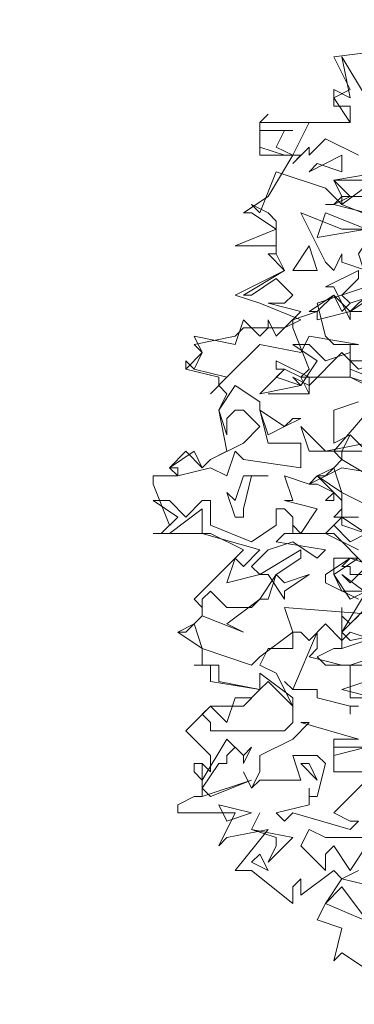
# Model space of a CAD drawing. Header units: millimetres. Extents: x 4234 to 4704, y 1542 to 2004.
# Tile 168 of 256: x 4324.49 to 4328.54, y 1930.15 to 1942.07. Entities that reach past the tile are written whole.
import ezdxf

# ---------------------------------------------------------------- set-up
doc = ezdxf.new("R2010")
doc.units = ezdxf.units.MM
doc.layers.add('BOD', color=40, linetype='Continuous')
doc.layers.add('DIMENSIONS', color=7, linetype='Continuous')

# ---------------------------------------------------------------- blocks, each defined once
blk = doc.blocks.new('A$Cf9015526')
at = {"color": 116, "lineweight": 0, "true_color": 0x136734}
for points in [[(0.5996, 1.2658), (0.4664, 1.2658), (0.4441, 1.288), (0.4886, 1.3102), (0.5108, 1.3102), (0.5108, 1.3991), (0.533, 1.3768), (0.5552, 1.3991)], [(0.5552, 1.4435), (0.4664, 1.4879), (0.4664, 1.5101), (0.533, 1.5545), (0.5552, 1.5545)], [(0.5552, 1.6655), (0.4886, 1.6655), (0.5108, 1.6877), (0.5108, 1.71), (0.4441, 1.7766), (0.4886, 1.7988), (0.5108, 1.821), (0.4886, 1.8432), (0.6218, 1.9986), (0.533, 2.0431), (0.3997, 2.0431), (0.4219, 2.0653), (0.3775, 2.1763), (0.3775, 2.1985), (0.4441, 2.2207), (0.4219, 2.2207), (0.4886, 2.2651), (0.5108, 2.2207), (0.533, 2.2429), (0.5996, 2.2651)], [(0.5774, 2.4872), (0.4886, 2.5094), (0.4664, 2.5094), (0.4886, 2.5094), (0.5108, 2.5316), (0.4886, 2.576), (0.6218, 2.5982)], [(0.5774, 0.4441), (0.5108, 0.4886), (0.4886, 0.4664), (0.5108, 0.5552), (0.4441, 0.5774), (0.4664, 0.6218), (0.5108, 0.6884), (0.4886, 0.7106), (0.3997, 0.644), (0.3997, 0.6662), (0.3997, 0.6884), (0.3775, 0.6662), (0.3775, 0.6218), (0.2665, 0.7106), (0.2221, 0.7106), (0.3109, 0.8217), (0.1999, 0.7995), (0.1777, 0.7773), (0.2221, 0.8661), (0.0666, 0.8661), (0.0666, 0.8883), (0.111, 0.9105), (0.1332, 0.9105), (0.1332, 0.9993), (0.1554, 0.9771), (0.1554, 0.9993), (0.1554, 1.0215), (0.0888, 1.0882), (0.1554, 1.1548), (0.2443, 1.1548), (0.2887, 1.1992), (0.1554, 1.2214), (0.1554, 1.2658), (0.111, 1.2658), (0.1332, 1.2658), (0.1332, 1.3102), (0.0666, 1.3546), (0.111, 1.3768), (0.1332, 1.3991), (0.1332, 1.4213), (0.111, 1.4435), (0.2443, 1.5767), (0.1554, 1.6211), (0, 1.6211), (0.0222, 1.6211), (0.0444, 1.6433), (0, 1.7544), (0, 1.7766), (0.0666, 1.7766), (0.0444, 1.7988), (0.0888, 1.8432), (0.1332, 1.7988), (0.1554, 1.821), (0.1999, 1.8432), (0.1777, 1.9542), (0.1999, 1.9986), (0.1777, 2.0209), (0.1777, 2.0431), (0.0888, 2.0653), (0.0888, 2.0875), (0.0888, 2.0653), (0.1332, 2.1097), (0.111, 2.1319), (0.2221, 2.1541), (0.2443, 2.1763), (0.3553, 2.1763), (0.3997, 2.1985), (0.2887, 2.2429), (0.2221, 2.2651), (0.3553, 2.3318), (0.3109, 2.3762), (0.3331, 2.3762), (0.3331, 2.3984), (0.2221, 2.3984), (0.3331, 2.4428), (0.2665, 2.4872), (0.2443, 2.4872), (0.3109, 2.5316), (0.3775, 2.6427), (0.2887, 2.6427), (0.2887, 2.7315), (0.533, 2.7315), (0.4886, 2.7981), (0.533, 2.8203), (0.4886, 2.9091), (0.6662, 2.9314)], [(0.5774, 2.4872), (0.4886, 2.5094), (0.4664, 2.5094), (0.4886, 2.5094), (0.533, 2.5316), (0.4886, 2.576), (0.5996, 2.576)], [(0.5552, 2.6427), (0.4664, 2.6871), (0.4219, 2.6427), (0.4219, 2.6649), (0.3775, 2.6205), (0.3997, 2.6427), (0.3553, 2.6427), (0.2887, 2.6649), (0.2887, 2.7315), (0.3109, 2.7537), (0.2887, 2.7315), (0.2887, 2.7093), (0.3775, 2.7093), (0.3553, 2.7093), (0.3331, 2.6649), (0.3775, 2.6427), (0.4219, 2.7315), (0.533, 2.7315), (0.533, 2.7537), (0.533, 2.7759), (0.4886, 2.7759), (0.4886, 2.8203), (0.533, 2.7981), (0.5108, 2.9091), (0.5774, 2.7981)], [(0.5996, 0.9771), (0.4886, 0.8661), (0.533, 0.8439), (0.5552, 0.8439), (0.533, 0.8217), (0.3775, 0.8661), (0.3553, 0.8439), (0.3331, 0.8661), (0.4219, 0.8883), (0.4219, 0.9105), (0.4219, 0.9327), (0.4219, 0.9105), (0.4441, 0.9105), (0.4664, 0.9993), (0.4441, 1.0215), (0.3775, 1.0215), (0.3997, 0.9549), (0.2887, 0.9549), (0.2665, 0.9327), (0.2443, 0.9771), (0.2665, 0.9327), (0.2887, 0.9771), (0.2887, 1.0215), (0.3775, 1.0659), (0.4219, 1.1104), (0.3997, 1.1104), (0.5552, 1.0659)], [(0.5552, 1.1548), (0.533, 1.1548), (0.533, 1.1326), (0.533, 1.1548), (0.4441, 1.177), (0.4441, 1.1992), (0.3775, 1.1992), (0.3553, 1.2214), (0.3775, 1.1992), (0.4441, 1.3546), (0.4441, 1.3324), (0.4441, 1.3102), (0.4219, 1.288), (0.5108, 1.2658), (0.533, 1.2658), (0.5996, 1.288)], [(0.5552, 1.2658), (0.533, 1.2658), (0.533, 1.2436), (0.533, 1.177), (0.644, 1.177)], [(0.5552, 1.0659), (0.4886, 1.0659), (0.4886, 0.9771), (0.6884, 0.9771)], [(0.6884, 2.5316), (0.5108, 2.5316), (0.5108, 2.5094), (0.6218, 2.465)], [(0.5774, 2.4428), (0.5108, 2.4428), (0.3997, 2.4872), (0.4664, 2.354), (0.4886, 2.3318), (0.5108, 2.3762), (0.5108, 2.354), (0.5774, 2.3318)], [(0.5774, 2.2873), (0.4441, 2.2429), (0.4664, 2.1541), (0.4886, 2.1319), (0.5552, 2.1319)], [(0.5552, 2.1319), (0.4219, 2.1541), (0.3997, 2.1097), (0.2887, 2.1319), (0.1999, 2.0431), (0.1554, 1.9986), (0.1999, 2.0431), (0.111, 2.0653), (0.0888, 2.0875), (0.111, 2.0653), (0.1332, 2.1097), (0.111, 2.1541), (0.2221, 2.1319), (0.2443, 2.1985), (0.2887, 2.1541), (0.3109, 2.1763), (0.3109, 2.1985), (0.3331, 2.1541), (0.3997, 2.2207), (0.3109, 2.2429), (0.3553, 2.2429), (0.3775, 2.2651), (0.3331, 2.3095), (0.2665, 2.2651), (0.2443, 2.2651), (0.3553, 2.3318), (0.3331, 2.3762), (0.3331, 2.3984), (0.3331, 2.465), (0.3109, 2.4872), (0.2665, 2.5094), (0.2887, 2.4872), (0.3331, 2.5982), (0.4664, 2.5538), (0.5108, 2.5094), (0.5996, 2.576)], [(0.6662, 1.9986), (0.533, 2.0431), (0.533, 2.0875), (0.5108, 2.1097), (0.4219, 2.0209), (0.3775, 2.0431), (0.3997, 2.0209), (0.4441, 2.0875), (0.3775, 2.1319), (0.4219, 2.1319), (0.4664, 2.0875), (0.533, 2.1097), (0.533, 2.1319), (0.533, 2.0653), (0.644, 2.0209)], [(0.3109, 1.9986), (0.4219, 1.9986), (0.3109, 1.9986)], [(0.5774, 1.6211), (0.5108, 1.6655), (0.4664, 1.6211), (0.5552, 1.5767)], [(0.5996, 1.4435), (0.5108, 1.5101), (0.533, 1.4879), (0.5774, 1.5323), (0.4886, 1.6211), (0.3775, 1.6211), (0.3775, 1.6433), (0.3997, 1.6211), (0.4441, 1.6877), (0.3553, 1.71), (0.3775, 1.71), (0.3553, 1.7766), (0.4219, 1.7544), (0.5108, 1.7988), (0.644, 1.7766)], [(0.5774, 1.8432), (0.533, 1.8876), (0.4886, 1.8654), (0.4886, 1.9542), (0.5552, 1.9764)], [(0.7328, 1.5101), (0.533, 1.5101), (0.533, 1.5323), (0.5108, 1.5323), (0.533, 1.5545), (0.5996, 1.5323)], [(0.5552, 1.6655), (0.5108, 1.6655), (0.5108, 1.6877), (0.5108, 1.7322), (0.4441, 1.7766), (0.4664, 1.7766), (0.4886, 1.7988), (0.5108, 1.7322), (0.644, 1.6655)], [(0.5996, 1.3324), (0.533, 1.3546), (0.5108, 1.3324), (0.4664, 1.3768), (0.4219, 1.3324), (0.3997, 1.3546), (0.3775, 1.3546), (0.3775, 1.3324), (0.3775, 1.3102), (0.3109, 1.3102), (0.2887, 1.2658), (0.3331, 1.2436), (0.3775, 1.1548), (0.3775, 1.1326), (0.3775, 1.1104), (0.3553, 1.0882), (0.1554, 1.0882), (0.1554, 1.1104), (0.1332, 1.1326), (0.1554, 1.1548), (0.1999, 1.1104), (0.2221, 1.177), (0.2665, 1.177), (0.2887, 1.1992), (0.1777, 1.2214), (0.1777, 1.2658), (0.111, 1.2658), (0.1332, 1.2658), (0.1332, 1.3102), (0.0666, 1.3546), (0.0888, 1.3546), (0.111, 1.3768), (0.1332, 1.3102), (0.2665, 1.2658), (0.2887, 1.288), (0.3775, 1.3546), (0.3553, 1.4213), (0.644, 1.3991)], [(0.5996, 0.6662), (0.5108, 0.6884), (0.5552, 0.7106)]]:
    blk.add_lwpolyline(points, dxfattribs=at)
for points in [[(0.4441, 2.6205), (0.4219, 2.5982), (0.5108, 2.6427), (0.5108, 2.5982)], [(0.4441, 2.4206), (0.4664, 2.4872), (0.5774, 2.4428)], [(0.6662, 2.3984), (0.7106, 2.2873), (0.7773, 2.2873), (0.7773, 2.2207), (0.644, 2.2429), (0.6218, 2.2651), (0.5774, 2.2207), (0.533, 2.2207), (0.4441, 2.1985), (0.4441, 2.2207), (0.4886, 2.2651), (0.533, 2.2207), (0.5552, 2.2429), (0.644, 2.3095), (0.6662, 2.3318), (0.644, 2.3762), (0.5996, 2.3762), (0.5774, 2.354), (0.5774, 2.3095), (0.5552, 2.3762), (0.5996, 2.4428)], [(0.3775, 2.3318), (0.4219, 2.3984), (0.4441, 2.3318)], [(0.5108, 2.2651), (0.533, 2.2429), (0.5996, 2.2651), (0.533, 2.2207), (0.533, 2.1985), (0.4886, 2.2873), (0.4664, 2.2873), (0.5552, 2.3318), (0.5552, 2.3095)], [(0.4219, 1.9986), (0.3997, 2.0431), (0.3553, 2.0653), (0.3331, 2.0653), (0.3331, 2.0875), (0.4219, 2.0431)], [(0.5552, 2.0653), (0.533, 2.0875), (0.6218, 2.0875)], [(0.3997, 2.0209), (0.2887, 1.9986), (0.3553, 2.0653), (0.3331, 2.0431)], [(0.2887, 1.9542), (0.3109, 1.8654), (0.3997, 1.8654), (0.3997, 1.7988), (0.2443, 1.821), (0.2221, 1.8432), (0.1999, 1.7766), (0.1554, 1.7988), (0.0666, 1.7766), (0.0666, 1.7988), (0.0444, 1.7988), (0.111, 1.8432), (0.1332, 1.7988), (0.1554, 1.821), (0.2443, 1.8654), (0.2887, 1.9098), (0.2443, 1.9542), (0.2221, 1.9542), (0.1999, 1.932), (0.1999, 1.8876), (0.1777, 1.9542), (0.2221, 2.0209), (0.2887, 1.9764)], [(0.3775, 1.932), (0.3997, 1.932), (0.3553, 1.9098), (0.3109, 1.8876), (0.2887, 1.9542), (0.3553, 1.9098)], [(0.5774, 1.8654), (0.5996, 1.8654), (0.5996, 1.8432), (0.4219, 1.8432), (0.3997, 1.9098), (0.4664, 1.8432)], [(0.5996, 1.7988), (0.6218, 1.7544), (0.5108, 1.821), (0.5108, 1.8432), (0.533, 1.8876), (0.5996, 1.821), (0.644, 1.821), (0.6662, 1.8654), (0.7106, 1.8654), (0.7328, 1.9098), (0.6884, 1.8432)], [(0.2665, 1.7766), (0.2443, 1.6877), (0.2443, 1.6655), (0.2221, 1.6655), (0.1999, 1.7322), (0.2221, 1.71), (0.2443, 1.7766), (0.3109, 1.7766)], [(0.4886, 1.71), (0.4664, 1.71), (0.4886, 1.7322), (0.4441, 1.7544), (0.4219, 1.7544), (0.4441, 1.7766), (0.4886, 1.7322)], [(0.0888, 1.6655), (0.1332, 1.71), (0.1554, 1.71), (0.1554, 1.6433), (0.2665, 1.5989), (0.3331, 1.6433), (0.3331, 1.6877), (0.3553, 1.6877), (0.3775, 1.6655), (0.3775, 1.6211), (0.3553, 1.6211), (0.3331, 1.5989), (0.4664, 1.5767), (0.4441, 1.5545), (0.3775, 1.5989), (0.3109, 1.5767), (0.2665, 1.5323), (0.2887, 1.5101), (0.1999, 1.4879), (0.2221, 1.5545), (0.2443, 1.5323), (0.2887, 1.5767), (0.1332, 1.6211), (0.1332, 1.6655), (0.1332, 1.6877), (0.0444, 1.6211), (0, 1.6211), (0.0222, 1.6211), (0.0666, 1.6655), (0, 1.71), (0.0444, 1.71)], [(0.5774, 1.6211), (0.533, 1.5989), (0.4886, 1.6433), (0.5108, 1.6655), (0.5108, 1.6433)], [(0.3331, 1.5101), (0.3553, 1.4879), (0.4219, 1.5101), (0.3553, 1.4657), (0.3553, 1.4435), (0.3109, 1.5101), (0.2887, 1.5101), (0.3997, 1.5767), (0.3997, 1.5545)], [(0.4886, 1.5101), (0.5108, 1.4657), (0.5774, 1.4657), (0.533, 1.4435), (0.4886, 1.5101), (0.4886, 1.5545), (0.5552, 1.5545)], [(0.1999, 1.3768), (0.2443, 1.3546), (0.1332, 1.3991), (0.1332, 1.4213), (0.1332, 1.4435), (0.1554, 1.4657), (0.1999, 1.4213), (0.2665, 1.4213), (0.2887, 1.4435), (0.3109, 1.4435), (0.3331, 1.5101), (0.2887, 1.4435)], [(0.644, 1.4435), (0.6218, 1.4213), (0.6218, 1.4435), (0.5996, 1.4435), (0.5996, 1.3991), (0.5774, 1.4213), (0.5108, 1.3546), (0.533, 1.3324), (0.644, 1.3546), (0.5108, 1.3102), (0.5108, 1.4213), (0.5108, 1.3991), (0.5108, 1.3768), (0.5108, 1.3546), (0.5774, 1.4657), (0.6218, 1.4435)], [(0.5108, 1.1992), (0.644, 1.2436), (0.6662, 1.288), (0.5996, 1.177)], [(0.3775, 1.1548), (0.3553, 1.177), (0.3109, 1.2214), (0.2887, 1.1992), (0.2887, 1.2436), (0.3775, 1.177)], [(0.755, 1.0437), (0.6662, 1.1104), (0.5996, 1.0659), (0.5774, 1.0437), (0.5774, 1.0215), (0.5774, 1.0437), (0.4886, 1.0215), (0.4886, 1.0437), (0.5774, 1.0437), (0.5774, 1.0659), (0.6218, 1.1326), (0.9105, 1.1104)], [(0.2665, 1.0437), (0.2443, 0.9993), (0.2443, 1.0215), (0.2221, 1.0437), (0.1999, 1.0215), (0.1999, 0.9993), (0.1777, 0.9993), (0.1332, 0.9327), (0.1554, 0.9105), (0.2665, 0.9549), (0.1332, 0.9105), (0.1332, 0.9993), (0.111, 0.9993), (0.111, 0.9771), (0.1332, 0.9549), (0.1999, 1.0659), (0.2443, 1.0215)], [(0.4441, 0.9549), (0.3997, 0.9993), (0.4219, 0.9993)], [(0.1999, 0.8439), (0.1777, 0.8883), (0.2665, 0.8661)], [(0.3775, 0.7995), (0.3109, 0.7328), (0.3331, 0.7773), (0.3331, 0.7995), (0.2665, 0.8217), (0.2887, 0.8661), (0.2665, 0.8217)], [(0.5774, 0.7995), (0.6662, 0.7773), (0.7106, 0.7995), (0.8217, 0.7773), (0.755, 0.755), (0.6218, 0.7328), (0.5774, 0.7773), (0.533, 0.7106), (0.4886, 0.7773), (0.4664, 0.755), (0.4664, 0.7106), (0.3997, 0.7773), (0.4219, 0.8217), (0.4664, 0.7995)], [(0.3109, 0.7106), (0.2665, 0.7328), (0.2887, 0.755)], [(0.5108, 0.6662), (0.5774, 0.5774), (0.644, 0.5996), (0.6662, 0.5996), (0.6884, 0.644), (0.6884, 0.6218), (0.755, 0.5996), (0.6662, 0.5996), (0.6884, 0.5774), (0.6218, 0.5552), (0.4664, 0.6218)]]:
    blk.add_lwpolyline(points, close=True, dxfattribs=at)

msp = doc.modelspace()

# ---------------------------------------------------------------- hatches: boundary and pattern name
at = {"layer": 'DIMENSIONS'}
h = msp.add_hatch(dxfattribs=at)
h.set_pattern_fill('GRASS', color=256, scale=0.5)
h.set_pattern_definition([(90, (3399.144, -158.445), (-8.980256, 8.980256), [2.38125, -15.57926]), (45, (3399.144, -158.445), (-8.980256, 8.980256), [2.38125, -10.31875]), (135, (3399.144, -158.445), (-8.980256, -8.980256), [2.38125, -10.31875])])
h.paths.add_polyline_path([(4417.642, 1844.325), (4423.295, 1838.251), (4434.997, 1847.63), (4469.633, 1855.411), (4513.149, 1877.657), (4531.91, 1892.866), (4546.887, 1910.457), (4556.576, 1922.748), (4577.553, 1933.381), (4592.745, 1936.647), (4614.987, 1937.27), (4624.025, 1937.27), (4633.352, 1938.711), (4636.398, 1940.231), (4631.843, 1952.387, 0.161807)])
h.paths.add_polyline_path([(4631.843, 1952.387), (4629.875, 1957.638), (4629.402, 1957.362), (4621.324, 1958.355), (4615.855, 1959.613), (4597.306, 1970.684), (4571.563, 1964.436), (4571.563, 1952.35), (4556.657, 1951.293), (4533.205, 1949.701), (4514.014, 1931.759), (4500.094, 1928.388), (4467.514, 1910.265), (4457.649, 1889.768), (4440.095, 1876.858), (4418.61, 1858.458), (4410.164, 1852.361), (4417.642, 1844.325, -0.161807)])
h.paths.add_polyline_path([(4548.079, 1916.6), (4552.857, 1929.938), (4546.693, 1932.146), (4541.915, 1918.808)], flags=24)
h.paths.add_polyline_path([(4503.056, 1883.274), (4507.833, 1896.612), (4501.67, 1898.82), (4496.892, 1885.482)], flags=24)
h.paths.add_polyline_path([(4451.737, 1857.409), (4456.514, 1870.747), (4450.351, 1872.954), (4445.573, 1859.617)], flags=24)
h.paths.add_polyline_path([(4412.993, 1854.337), (4417.077, 1849.949), (4419.339, 1852.055), (4415.256, 1856.442)], flags=24)
h.paths.add_polyline_path([(4596.347, 1950.181), (4601.125, 1963.518), (4594.961, 1965.726), (4590.184, 1952.389)], flags=24)
h.paths.add_polyline_path([(4509.799, 1914.44), (4520.772, 1919.976), (4517.122, 1927.21), (4506.149, 1921.675)], flags=24)
h.paths.add_polyline_path([(4321.655, 1898.427), (4326.034, 1896.392), (4327.337, 1899.195), (4322.958, 1901.23)], flags=9)
h.paths.add_polyline_path([(4333.436, 1891.996), (4338.276, 1888.46), (4340.1, 1890.956), (4335.26, 1894.492)], flags=9)
h.paths.add_polyline_path([(4351.195, 1875.643), (4355.521, 1871.494), (4357.661, 1873.726), (4353.334, 1877.874)], flags=9)
h.paths.add_polyline_path([(4373.922, 1853.781), (4378.272, 1849.657), (4380.399, 1851.901), (4376.049, 1856.024)], flags=9)
h.paths.add_polyline_path([(4389.205, 1846.109), (4392.546, 1849.595), (4390.314, 1851.734), (4386.973, 1848.248)], flags=9)
h.paths.add_polyline_path([(4407.974, 1825.893), (4411.638, 1829.038), (4409.624, 1831.383), (4405.961, 1828.238)], flags=9)
h.paths.add_polyline_path([(4405.697, 1823.188), (4408.835, 1819.518), (4411.185, 1821.527), (4408.046, 1825.197)], flags=9)
h.paths.add_polyline_path([(4412.076, 1813.536), (4414.857, 1808.226), (4417.596, 1809.66), (4414.815, 1814.97)], flags=9)
h.paths.add_polyline_path([(4306.063, 1735.531), (4308.37, 1742.308), (4305.444, 1743.304), (4303.137, 1736.527)], flags=9)
h.paths.add_polyline_path([(4289.124, 1902.077), (4295.062, 1902.894), (4294.64, 1905.956), (4288.702, 1905.139)], flags=9)
h.paths.add_polyline_path([(4305.67, 1902.469), (4311.525, 1901.187), (4312.186, 1904.206), (4306.331, 1905.488)], flags=9)
h.paths.add_polyline_path([(4434.212, 1813.221), (4438.6, 1817.304), (4436.494, 1819.567), (4432.106, 1815.483)], flags=9)
h.paths.add_polyline_path([(4381.102, 1865.727), (4385.185, 1861.34), (4387.448, 1863.446), (4383.365, 1867.833)], flags=9)
h.paths.add_polyline_path([(4421.978, 1821.805), (4426.062, 1817.417), (4428.324, 1819.523), (4424.241, 1823.911)], flags=9)
h.paths.add_polyline_path([(4410.395, 1823.868), (4413.93, 1827.157), (4411.824, 1829.42), (4408.289, 1826.131)], flags=9)
h.paths.add_polyline_path([(4387.391, 1817.486), (4392.169, 1830.823), (4386.005, 1833.031), (4381.227, 1819.694)], flags=9)
h.paths.add_polyline_path([(4347.973, 1750.06), (4352.75, 1763.397), (4346.587, 1765.605), (4341.809, 1752.268)], flags=9)
h.paths.add_polyline_path([(4341.432, 1678.315), (4346.21, 1691.652), (4340.046, 1693.86), (4335.269, 1680.523)], flags=9)
h.paths.add_polyline_path([(4323.367, 1583.702), (4328.145, 1597.039), (4321.981, 1599.247), (4317.204, 1585.909)], flags=9)
h.paths.add_polyline_path([(4335.365, 1700.446), (4339.979, 1713.328), (4330.825, 1716.607), (4326.211, 1703.726)], flags=9)
h.paths.add_polyline_path([(4396.179, 1839.031), (4404.655, 1830.211), (4406.861, 1832.33), (4398.385, 1841.151)], flags=9)
h.paths.add_polyline_path([(4396.433, 1860.296), (4402.629, 1853.776), (4403.712, 1854.806), (4397.517, 1861.325)], flags=9)
h.paths.add_polyline_path([(4349.014, 1900.377), (4363.585, 1891.161), (4365.102, 1893.559), (4350.531, 1902.776)], flags=9)
h.paths.add_polyline_path([(4438.666, 1769.752), (4437.611, 1764.115), (4441.328, 1763.419), (4442.383, 1769.056)], flags=9)
h.paths.add_polyline_path([(4432.339, 1775.082), (4431.592, 1769.395), (4435.341, 1768.902), (4436.089, 1774.588)], flags=9)
h.paths.add_polyline_path([(4446.576, 1765.01), (4445.473, 1759.382), (4449.184, 1758.654), (4450.287, 1764.282)], flags=9)
h.paths.add_polyline_path([(4333.28, 1902.136), (4338.08, 1900.158), (4339.521, 1903.654), (4334.722, 1905.632)], flags=9)
h.paths.add_polyline_path([(4335.517, 1907.037), (4340.858, 1904.947), (4342.235, 1908.469), (4336.895, 1910.559)], flags=9)
h.paths.add_polyline_path([(4338.313, 1912.555), (4343.753, 1910.74), (4344.95, 1914.327), (4339.509, 1916.142)], flags=9)
h.paths.add_polyline_path([(4390.585, 1863.01), (4393.613, 1859.818), (4396.592, 1862.643), (4393.563, 1865.836)], flags=9)
h.paths.add_polyline_path([(4431.119, 1819.228), (4434.15, 1816.033), (4437.129, 1818.858), (4434.097, 1822.054)], flags=9)
h.paths.add_polyline_path([(4421.135, 1830.165), (4424.164, 1826.973), (4427.142, 1829.798), (4424.114, 1832.991)], flags=9)
h.paths.add_polyline_path([(4410.884, 1841.214), (4413.913, 1838.022), (4416.891, 1840.847), (4413.863, 1844.04)], flags=9)
h.paths.add_polyline_path([(4400.588, 1852.195), (4403.617, 1849.002), (4406.596, 1851.828), (4403.567, 1855.02)], flags=9)
h.paths.add_polyline_path([(4378.865, 1874.762), (4381.896, 1871.566), (4384.875, 1874.392), (4381.843, 1877.588)], flags=9)

# ---------------------------------------------------------------- block references
at = {"layer": 'BOD', "xscale": 4.480026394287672, "yscale": 4.480026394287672, "zscale": 4.480026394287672}
msp.add_blockref('A$Cf9015526', (4326.105, 1928.586, 480.917), dxfattribs=at)

doc.saveas('drawing.dxf')
